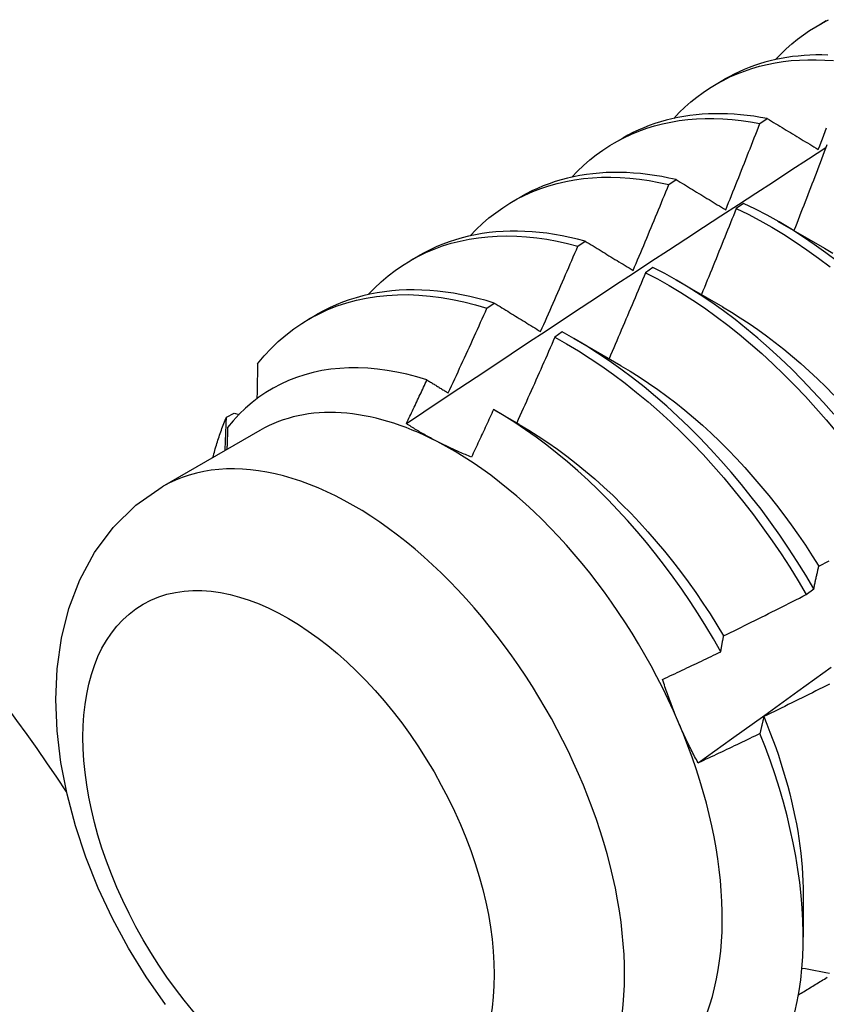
# Model space of a CAD drawing. Header units: inches. Extents: x 105.7 to 125.8, y 36.2 to 64.9.
# Tile 11 of 17: x 114.62 to 114.896, y 47.716 to 48.053. Entities that reach past the tile are written whole.
import ezdxf

# ---------------------------------------------------------------- set-up
doc = ezdxf.new("R2010")
doc.units = ezdxf.units.IN
doc.header["$MEASUREMENT"] = 0
doc.layers.add('Visible Edges(ANSI)', color=7, linetype='Continuous', lineweight=25)
doc.layers.add('Visible Tangent Edges(ANSI)', color=7, linetype='Continuous', lineweight=25)

msp = doc.modelspace()

# ---------------------------------------------------------------- linework, layer by layer
at = {"layer": 'Visible Edges(ANSI)'}
for p, q in [((114.89298, 48.05065), (114.89579, 48.05228)), ((114.85818, 48.03056), (114.86099, 48.03219)), ((114.87311, 48.01707), (114.87563, 48.01876)), ((114.82338, 48.01047), (114.8262, 48.0121)), ((114.84199, 47.99618), (114.8445, 47.99787)), ((114.78859, 47.99038), (114.7914, 47.992)), ((114.86751, 47.98977), (114.86501, 47.988)), ((114.87917, 47.9837), (114.89518, 47.97449)), ((114.81089, 47.97513), (114.8134, 47.97684)), ((114.75379, 47.97029), (114.7566, 47.97191)), ((114.83652, 47.96784), (114.83401, 47.96606)), ((114.84437, 47.96361), (114.86038, 47.9544)), ((114.77982, 47.95394), (114.78233, 47.95565)), ((114.71899, 47.9502), (114.7218, 47.95182)), ((114.80552, 47.94578), (114.80301, 47.94399)), ((114.80957, 47.94352), (114.82558, 47.93431)), ((114.69077, 47.91669), (114.69347, 47.91805)), ((114.69347, 47.91805), (114.69509, 47.91757)), ((114.78262, 47.91891), (114.79078, 47.91421)), ((114.70223, 47.91211), (114.66883, 47.89283)), ((114.88892, 47.85598), (114.89153, 47.85796)), ((114.88793, 47.75329), (114.88791, 47.73884))]:
    msp.add_line(p, q, dxfattribs=at)
at = {"layer": 'Visible Edges(ANSI)', "flags": 128}
for points in [[(114.87843, 48.03892), (114.88022, 48.04079), (114.88206, 48.04258), (114.88397, 48.04428), (114.88593, 48.04589), (114.88796, 48.04741), (114.89004, 48.04884), (114.89217, 48.05018), (114.89436, 48.05143), (114.8966, 48.05258)], [(114.8963, 48.04049), (114.89425, 48.04053), (114.89221, 48.04052), (114.8902, 48.04046), (114.8882, 48.04034), (114.88622, 48.04016), (114.88427, 48.03994), (114.88233, 48.03966), (114.88042, 48.03932), (114.87853, 48.03894), (114.87666, 48.0385), (114.87482, 48.03801), (114.873, 48.03746), (114.8712, 48.03686), (114.86943, 48.03621), (114.86769, 48.03551), (114.86597, 48.03476), (114.86429, 48.03395), (114.86263, 48.03309), (114.86099, 48.03219)], [(114.84363, 48.01883), (114.84551, 48.02079), (114.84746, 48.02267), (114.84948, 48.02444), (114.85156, 48.02612), (114.8537, 48.0277), (114.8559, 48.02918), (114.85817, 48.03056), (114.8605, 48.03183), (114.86288, 48.033), (114.86532, 48.03407), (114.86781, 48.03503), (114.87035, 48.03589), (114.87295, 48.03664), (114.87559, 48.03729), (114.87828, 48.03782), (114.88102, 48.03826), (114.8838, 48.03858), (114.88662, 48.03879), (114.88947, 48.0389), (114.89237, 48.0389), (114.8953, 48.03879), (114.89826, 48.03857)], [(114.87563, 48.01876), (114.87333, 48.01918), (114.87104, 48.01954), (114.86877, 48.01984), (114.86652, 48.02008), (114.86428, 48.02026), (114.86206, 48.02038), (114.85986, 48.02044), (114.85768, 48.02044), (114.85552, 48.02037), (114.85338, 48.02024), (114.85127, 48.02006), (114.84917, 48.01981), (114.84711, 48.0195), (114.84506, 48.01913), (114.84305, 48.01869), (114.84106, 48.0182), (114.83909, 48.01765), (114.83716, 48.01703), (114.83526, 48.01636), (114.83338, 48.01562), (114.83154, 48.01483), (114.82972, 48.01398), (114.82794, 48.01307), (114.8262, 48.0121)], [(114.80884, 47.99873), (114.81081, 48.0008), (114.81286, 48.00276), (114.81498, 48.00461), (114.81718, 48.00635), (114.81944, 48.00799), (114.82178, 48.00951), (114.82417, 48.01092), (114.82664, 48.01222), (114.82917, 48.0134), (114.83175, 48.01447), (114.8344, 48.01543), (114.8371, 48.01626), (114.83986, 48.01698), (114.84266, 48.01758), (114.84552, 48.01807), (114.84843, 48.01843), (114.85138, 48.01868), (114.85437, 48.0188), (114.85741, 48.01881), (114.86048, 48.0187), (114.86359, 48.01847), (114.86674, 48.01812), (114.86991, 48.01766), (114.87311, 48.01707)], [(114.8614, 47.98756), (114.86189, 47.98879), (114.86239, 47.99002), (114.86289, 47.99125), (114.86338, 47.99247), (114.86388, 47.9937), (114.86437, 47.99493), (114.86486, 47.99616), (114.86535, 47.99739), (114.86585, 47.99862), (114.86634, 47.99984), (114.86683, 48.00107), (114.86731, 48.0023), (114.8678, 48.00353), (114.86829, 48.00476), (114.86877, 48.00599), (114.86926, 48.00722), (114.86974, 48.00845), (114.87023, 48.00969), (114.87071, 48.01092), (114.87119, 48.01215), (114.87167, 48.01338), (114.87215, 48.01461), (114.87263, 48.01584), (114.87311, 48.01707)], [(114.87563, 48.01876), (114.87634, 48.01832), (114.87706, 48.01789), (114.87778, 48.01745), (114.8785, 48.01701), (114.87922, 48.01658), (114.87994, 48.01614), (114.88066, 48.0157), (114.88139, 48.01526), (114.88211, 48.01482), (114.88283, 48.01439), (114.88356, 48.01395), (114.88428, 48.01351), (114.88501, 48.01307), (114.88574, 48.01263), (114.88647, 48.01218), (114.8872, 48.01174), (114.88793, 48.0113), (114.88866, 48.01086), (114.88939, 48.01041), (114.89012, 48.00997), (114.89085, 48.00953), (114.89159, 48.00908), (114.89232, 48.00864), (114.89306, 48.00819)], [(114.89306, 48.00819), (114.89354, 48.00942), (114.89401, 48.01066), (114.89449, 48.01189), (114.89496, 48.01312), (114.89543, 48.01435), (114.89591, 48.01559)], [(114.75228, 47.91445), (114.75824, 47.91844), (114.76421, 47.92242), (114.77017, 47.92639), (114.77614, 47.93036), (114.78211, 47.93433), (114.78808, 47.93829), (114.79405, 47.94225), (114.80002, 47.9462), (114.80599, 47.95015), (114.81196, 47.9541), (114.81793, 47.95804), (114.82391, 47.96197), (114.82988, 47.9659), (114.83585, 47.96983), (114.84183, 47.97375), (114.84781, 47.97767), (114.85379, 47.98158), (114.85976, 47.98549), (114.86574, 47.98939), (114.87173, 47.99329), (114.87771, 47.99718), (114.88369, 48.00107), (114.88967, 48.00496), (114.89566, 48.00884)], [(114.89601, 48.0098), (114.89555, 48.00858), (114.89509, 48.00735), (114.89463, 48.00613), (114.89417, 48.00491), (114.8937, 48.00368), (114.89324, 48.00246), (114.89277, 48.00124), (114.89231, 48.00002), (114.89184, 47.9988), (114.89137, 47.99757), (114.8909, 47.99635), (114.89043, 47.99513), (114.88997, 47.99391), (114.88949, 47.99269), (114.88902, 47.99147), (114.88855, 47.99025), (114.88808, 47.98903), (114.8876, 47.98781), (114.88713, 47.98659), (114.88665, 47.98537), (114.88618, 47.98415), (114.8857, 47.98293), (114.88523, 47.98171), (114.88475, 47.98049)], [(114.8445, 47.99787), (114.84203, 47.99842), (114.83957, 47.9989), (114.83712, 47.99932), (114.8347, 47.99966), (114.83229, 47.99994), (114.8299, 48.00014), (114.82753, 48.00028), (114.82518, 48.00035), (114.82286, 48.00034), (114.82056, 48.00027), (114.81828, 48.00013), (114.81603, 47.99992), (114.81381, 47.99964), (114.81161, 47.99929), (114.80944, 47.99887), (114.80731, 47.99838), (114.8052, 47.99782), (114.80312, 47.99719), (114.80108, 47.9965), (114.79907, 47.99573), (114.7971, 47.9949), (114.79516, 47.994), (114.79326, 47.99304), (114.7914, 47.992)], [(114.77404, 47.97864), (114.77611, 47.9808), (114.77826, 47.98285), (114.78049, 47.98477), (114.7828, 47.98658), (114.78519, 47.98827), (114.78765, 47.98983), (114.79019, 47.99127), (114.79279, 47.99259), (114.79546, 47.99378), (114.7982, 47.99485), (114.801, 47.99578), (114.80386, 47.99659), (114.80678, 47.99727), (114.80976, 47.99782), (114.81279, 47.99825), (114.81586, 47.99854), (114.81899, 47.9987), (114.82216, 47.99873), (114.82538, 47.99863), (114.82863, 47.9984), (114.83192, 47.99803), (114.83525, 47.99754), (114.8386, 47.99693), (114.84199, 47.99618)], [(114.8445, 47.99787), (114.84519, 47.99745), (114.84589, 47.99702), (114.84659, 47.9966), (114.84728, 47.99617), (114.84798, 47.99575), (114.84868, 47.99532), (114.84938, 47.99489), (114.85008, 47.99447), (114.85078, 47.99404), (114.85148, 47.99361), (114.85219, 47.99318), (114.85289, 47.99275), (114.85359, 47.99232), (114.8543, 47.99189), (114.855, 47.99146), (114.85571, 47.99103), (114.85642, 47.9906), (114.85713, 47.99017), (114.85784, 47.98974), (114.85855, 47.9893), (114.85926, 47.98887), (114.85997, 47.98843), (114.86068, 47.988), (114.8614, 47.98756)], [(114.82976, 47.96681), (114.83028, 47.96803), (114.8308, 47.96925), (114.83132, 47.97047), (114.83183, 47.97169), (114.83235, 47.97292), (114.83286, 47.97414), (114.83338, 47.97536), (114.83389, 47.97658), (114.8344, 47.97781), (114.83491, 47.97903), (114.83542, 47.98025), (114.83593, 47.98148), (114.83644, 47.9827), (114.83695, 47.98392), (114.83746, 47.98515), (114.83797, 47.98637), (114.83847, 47.9876), (114.83898, 47.98882), (114.83948, 47.99005), (114.83998, 47.99127), (114.84048, 47.9925), (114.84099, 47.99373), (114.84149, 47.99495), (114.84199, 47.99618)], [(114.86501, 47.988), (114.86452, 47.98677), (114.86404, 47.98554), (114.86355, 47.98432), (114.86306, 47.98309), (114.86257, 47.98186), (114.86208, 47.98063), (114.86159, 47.97941), (114.8611, 47.97818), (114.8606, 47.97695), (114.86011, 47.97572), (114.85962, 47.9745), (114.85912, 47.97327), (114.85863, 47.97205), (114.85813, 47.97082), (114.85763, 47.96959), (114.85713, 47.96837), (114.85664, 47.96714), (114.85614, 47.96592), (114.85564, 47.96469), (114.85513, 47.96347), (114.85463, 47.96224), (114.85413, 47.96102), (114.85363, 47.9598), (114.85312, 47.95857)], [(114.86501, 47.988), (114.86905, 47.98603), (114.87309, 47.98391), (114.87713, 47.98163), (114.88116, 47.9792), (114.88518, 47.97663), (114.88918, 47.9739), (114.89316, 47.97104), (114.89712, 47.96804)], [(114.89963, 47.9699), (114.89567, 47.97289), (114.89169, 47.97574), (114.88769, 47.97845), (114.88367, 47.98102), (114.87964, 47.98343), (114.8756, 47.9857), (114.87155, 47.98781), (114.86751, 47.98977)], [(114.8134, 47.97684), (114.81075, 47.97753), (114.80812, 47.97814), (114.8055, 47.97868), (114.80291, 47.97914), (114.80032, 47.97952), (114.79776, 47.97982), (114.79523, 47.98004), (114.79271, 47.98019), (114.79022, 47.98026), (114.78775, 47.98025), (114.78531, 47.98016), (114.7829, 47.97999), (114.78052, 47.97975), (114.77817, 47.97942), (114.77585, 47.97902), (114.77356, 47.97854), (114.77131, 47.97798), (114.76909, 47.97734), (114.76691, 47.97663), (114.76477, 47.97584), (114.76267, 47.97497), (114.7606, 47.97403), (114.75858, 47.97301), (114.7566, 47.97191)], [(114.73924, 47.95855), (114.7414, 47.96081), (114.74366, 47.96293), (114.746, 47.96493), (114.74843, 47.9668), (114.75094, 47.96854), (114.75354, 47.97014), (114.75621, 47.97161), (114.75895, 47.97295), (114.76177, 47.97414), (114.76466, 47.9752), (114.76762, 47.97611), (114.77064, 47.97689), (114.77373, 47.97752), (114.77687, 47.97802), (114.78007, 47.97837), (114.78333, 47.97857), (114.78663, 47.97864), (114.78998, 47.97856), (114.79337, 47.97834), (114.79681, 47.97798), (114.80028, 47.97748), (114.80379, 47.97684), (114.80733, 47.97605), (114.81089, 47.97513)], [(114.8134, 47.97684), (114.81407, 47.97643), (114.81475, 47.97601), (114.81542, 47.9756), (114.8161, 47.97519), (114.81677, 47.97477), (114.81745, 47.97436), (114.81812, 47.97394), (114.8188, 47.97353), (114.81948, 47.97311), (114.82016, 47.9727), (114.82084, 47.97228), (114.82152, 47.97186), (114.8222, 47.97144), (114.82289, 47.97102), (114.82357, 47.9706), (114.82426, 47.97019), (114.82494, 47.96976), (114.82563, 47.96934), (114.82631, 47.96892), (114.827, 47.9685), (114.82769, 47.96808), (114.82838, 47.96766), (114.82907, 47.96723), (114.82976, 47.96681)], [(114.79815, 47.94592), (114.79869, 47.94714), (114.79923, 47.94835), (114.79977, 47.94957), (114.80031, 47.95078), (114.80085, 47.952), (114.80138, 47.95321), (114.80192, 47.95443), (114.80245, 47.95564), (114.80299, 47.95686), (114.80352, 47.95807), (114.80405, 47.95929), (114.80458, 47.96051), (114.80511, 47.96172), (114.80564, 47.96294), (114.80617, 47.96416), (114.8067, 47.96538), (114.80723, 47.9666), (114.80775, 47.96781), (114.80828, 47.96903), (114.8088, 47.97025), (114.80933, 47.97147), (114.80985, 47.97269), (114.81037, 47.97391), (114.81089, 47.97513)], [(114.89518, 47.97447), (114.89807, 47.97277)], [(114.89833, 47.91763), (114.8948, 47.92166), (114.89121, 47.92559), (114.88756, 47.92943), (114.88385, 47.93315), (114.88009, 47.93676), (114.87628, 47.94025), (114.87242, 47.94363), (114.86853, 47.94687), (114.8646, 47.94999), (114.86064, 47.95297), (114.85666, 47.95581), (114.85265, 47.95852), (114.84863, 47.96107), (114.8446, 47.96348), (114.84056, 47.96574), (114.83652, 47.96784)], [(114.83401, 47.96606), (114.8335, 47.96484), (114.83299, 47.96361), (114.83248, 47.96238), (114.83196, 47.96115), (114.83145, 47.95992), (114.83093, 47.95869), (114.83042, 47.95747), (114.8299, 47.95624), (114.82939, 47.95501), (114.82887, 47.95378), (114.82835, 47.95256), (114.82783, 47.95133), (114.82731, 47.95011), (114.82679, 47.94888), (114.82627, 47.94765), (114.82574, 47.94643), (114.82522, 47.9452), (114.82469, 47.94398), (114.82417, 47.94275), (114.82364, 47.94153), (114.82312, 47.94031), (114.82259, 47.93908), (114.82206, 47.93786), (114.82153, 47.93664)], [(114.83401, 47.96606), (114.83805, 47.96395), (114.84209, 47.96168), (114.84612, 47.95926), (114.85014, 47.95669), (114.85415, 47.95398), (114.85813, 47.95112), (114.86209, 47.94813), (114.86601, 47.94501), (114.8699, 47.94175), (114.87375, 47.93837), (114.87756, 47.93487), (114.88132, 47.93125), (114.88503, 47.92752), (114.88867, 47.92368), (114.89226, 47.91973), (114.89578, 47.91569), (114.89923, 47.91156)], [(114.78233, 47.95565), (114.77951, 47.95649), (114.7767, 47.95725), (114.77391, 47.95792), (114.77114, 47.9585), (114.76839, 47.959), (114.76565, 47.95941), (114.76294, 47.95973), (114.76026, 47.95997), (114.7576, 47.96011), (114.75496, 47.96017), (114.75236, 47.96014), (114.74979, 47.96003), (114.74725, 47.95982), (114.74474, 47.95953), (114.74226, 47.95915), (114.73983, 47.95868), (114.73743, 47.95812), (114.73507, 47.95748), (114.73275, 47.95675), (114.73047, 47.95594), (114.72823, 47.95504), (114.72604, 47.95405), (114.7239, 47.95298), (114.7218, 47.95182)], [(114.70142, 47.93493), (114.70367, 47.93761), (114.70603, 47.94014), (114.7085, 47.94252), (114.71108, 47.94474), (114.71377, 47.94681), (114.71655, 47.94871), (114.71943, 47.95045), (114.72241, 47.95203), (114.72547, 47.95344), (114.72863, 47.95467), (114.73187, 47.95574), (114.73519, 47.95664), (114.73858, 47.95737), (114.74205, 47.95792), (114.74559, 47.9583), (114.74919, 47.95851), (114.75286, 47.95854), (114.75657, 47.9584), (114.76035, 47.95808), (114.76416, 47.9576), (114.76802, 47.95694), (114.77192, 47.95611), (114.77586, 47.9551), (114.77982, 47.95394)], [(114.76656, 47.92491), (114.76713, 47.92612), (114.76769, 47.92732), (114.76825, 47.92853), (114.76881, 47.92974), (114.76937, 47.93094), (114.76993, 47.93215), (114.77048, 47.93336), (114.77104, 47.93457), (114.77159, 47.93577), (114.77215, 47.93698), (114.7727, 47.93819), (114.77325, 47.9394), (114.77381, 47.94061), (114.77436, 47.94182), (114.77491, 47.94303), (114.77546, 47.94424), (114.77601, 47.94545), (114.77655, 47.94666), (114.7771, 47.94787), (114.77765, 47.94909), (114.77819, 47.9503), (114.77874, 47.95151), (114.77928, 47.95272), (114.77982, 47.95394)], [(114.78233, 47.95565), (114.78298, 47.95525), (114.78363, 47.95485), (114.78428, 47.95445), (114.78493, 47.95405), (114.78559, 47.95365), (114.78624, 47.95325), (114.7869, 47.95285), (114.78755, 47.95245), (114.78821, 47.95204), (114.78887, 47.95164), (114.78952, 47.95123), (114.79018, 47.95083), (114.79084, 47.95042), (114.7915, 47.95002), (114.79216, 47.94961), (114.79283, 47.9492), (114.79349, 47.9488), (114.79415, 47.94839), (114.79482, 47.94798), (114.79548, 47.94757), (114.79615, 47.94716), (114.79682, 47.94675), (114.79748, 47.94634), (114.79815, 47.94592)], [(114.86037, 47.95436), (114.86339, 47.95257), (114.86641, 47.95067), (114.86941, 47.94869), (114.87241, 47.94661), (114.87539, 47.94444), (114.87835, 47.94219), (114.88129, 47.93986), (114.88421, 47.93744), (114.8871, 47.93494), (114.88996, 47.93236), (114.8928, 47.92971), (114.8956, 47.92699), (114.89836, 47.92419)], [(114.80301, 47.94399), (114.80248, 47.94276), (114.80195, 47.94154), (114.80141, 47.94032), (114.80087, 47.93909), (114.80034, 47.93787), (114.7998, 47.93664), (114.79926, 47.93542), (114.79872, 47.9342), (114.79818, 47.93298), (114.79764, 47.93175), (114.7971, 47.93053), (114.79655, 47.92931), (114.79601, 47.92809), (114.79547, 47.92687), (114.79492, 47.92565), (114.79437, 47.92443), (114.79383, 47.92321), (114.79328, 47.92199), (114.79273, 47.92077), (114.79218, 47.91955), (114.79163, 47.91833), (114.79108, 47.91711), (114.79053, 47.9159), (114.78998, 47.91468)], [(114.80301, 47.94399), (114.80705, 47.94173), (114.81109, 47.93932), (114.81511, 47.93676), (114.81911, 47.93405), (114.8231, 47.93121), (114.82705, 47.92822), (114.83098, 47.92511), (114.83488, 47.92186), (114.83873, 47.91848), (114.84254, 47.91499), (114.8463, 47.91137), (114.85001, 47.90765), (114.85366, 47.90382), (114.85725, 47.89988), (114.86078, 47.89584), (114.86423, 47.89172), (114.86762, 47.8875), (114.87092, 47.8832), (114.87415, 47.87882), (114.87728, 47.87438), (114.88034, 47.86986), (114.88329, 47.86529), (114.88616, 47.86066), (114.88892, 47.85598)], [(114.89153, 47.85796), (114.88876, 47.86264), (114.88588, 47.86726), (114.88292, 47.87183), (114.87986, 47.87634), (114.87671, 47.88078), (114.87348, 47.88515), (114.87017, 47.88945), (114.86678, 47.89366), (114.86332, 47.89778), (114.85979, 47.9018), (114.8562, 47.90573), (114.85254, 47.90956), (114.84883, 47.91328), (114.84506, 47.91688), (114.84125, 47.92037), (114.83739, 47.92373), (114.8335, 47.92697), (114.82957, 47.93008), (114.82561, 47.93305), (114.82162, 47.93589), (114.81761, 47.93858), (114.81359, 47.94113), (114.80956, 47.94353), (114.80552, 47.94578)], [(114.75931, 47.92938), (114.75586, 47.93042), (114.75243, 47.93131), (114.74903, 47.93205), (114.74567, 47.93264), (114.74235, 47.93308), (114.73908, 47.93338), (114.73584, 47.93352), (114.73265, 47.93351), (114.72951, 47.93334), (114.72643, 47.93303), (114.72341, 47.93256), (114.72045, 47.93194), (114.71757, 47.93117), (114.71475, 47.93025), (114.71202, 47.92919), (114.70936, 47.92797), (114.70678, 47.92661), (114.70428, 47.92511), (114.70187, 47.92345), (114.69954, 47.92166), (114.6973, 47.91972), (114.69516, 47.91764), (114.69312, 47.91543), (114.69117, 47.91309)], [(114.70142, 47.93493), (114.70142, 47.93443), (114.70141, 47.93393), (114.7014, 47.93343), (114.70139, 47.93294), (114.70138, 47.93244), (114.70137, 47.93194), (114.70136, 47.93144), (114.70135, 47.93095), (114.70134, 47.93045), (114.70133, 47.92995), (114.70132, 47.92945), (114.70131, 47.92895), (114.7013, 47.92845), (114.70129, 47.92795), (114.70128, 47.92745), (114.70127, 47.92695), (114.70126, 47.92645), (114.70125, 47.92595), (114.70124, 47.92545), (114.70123, 47.92495), (114.70122, 47.92445), (114.70121, 47.92395), (114.7012, 47.92345), (114.70119, 47.92295)], [(114.82558, 47.93424), (114.82874, 47.93237), (114.83189, 47.93039), (114.83504, 47.92831), (114.83816, 47.92614), (114.84127, 47.92387), (114.84436, 47.9215), (114.84743, 47.91904), (114.85046, 47.91649), (114.85347, 47.91385), (114.85645, 47.91112), (114.85939, 47.90831), (114.86229, 47.90542), (114.86514, 47.90245), (114.86796, 47.8994), (114.87073, 47.89628), (114.87345, 47.8931), (114.87613, 47.88986), (114.87875, 47.88655), (114.88131, 47.88319), (114.88382, 47.87978), (114.88626, 47.87632), (114.88865, 47.87281), (114.89097, 47.86926), (114.89322, 47.86568)], [(114.75228, 47.91446), (114.75257, 47.91508), (114.75287, 47.9157), (114.75316, 47.91632), (114.75346, 47.91694), (114.75375, 47.91756), (114.75405, 47.91818), (114.75434, 47.9188), (114.75464, 47.91943), (114.75493, 47.92005), (114.75522, 47.92067), (114.75552, 47.92129), (114.75581, 47.92191), (114.7561, 47.92253), (114.7564, 47.92316), (114.75669, 47.92378), (114.75698, 47.9244), (114.75727, 47.92502), (114.75757, 47.92565), (114.75786, 47.92627), (114.75815, 47.92689), (114.75844, 47.92751), (114.75873, 47.92814), (114.75902, 47.92876), (114.75931, 47.92938)], [(114.75931, 47.92938), (114.75961, 47.9292), (114.75991, 47.92901), (114.76021, 47.92883), (114.76051, 47.92864), (114.76081, 47.92846), (114.76112, 47.92827), (114.76142, 47.92809), (114.76172, 47.9279), (114.76202, 47.92772), (114.76232, 47.92753), (114.76262, 47.92734), (114.76293, 47.92716), (114.76323, 47.92697), (114.76353, 47.92678), (114.76383, 47.9266), (114.76414, 47.92641), (114.76444, 47.92622), (114.76474, 47.92604), (114.76505, 47.92585), (114.76535, 47.92566), (114.76565, 47.92548), (114.76596, 47.92529), (114.76626, 47.9251), (114.76656, 47.92491)], [(114.78205, 47.91924), (114.78174, 47.91856), (114.78143, 47.91788), (114.78112, 47.9172), (114.78081, 47.91653), (114.78049, 47.91585), (114.78018, 47.91517), (114.77987, 47.91449), (114.77956, 47.91382), (114.77924, 47.91314), (114.77893, 47.91246), (114.77862, 47.91179), (114.7783, 47.91111), (114.77799, 47.91043), (114.77767, 47.90975), (114.77736, 47.90908), (114.77704, 47.9084), (114.77673, 47.90773), (114.77641, 47.90705), (114.7761, 47.90637), (114.77578, 47.9057), (114.77547, 47.90502), (114.77515, 47.90434), (114.77483, 47.90367), (114.77452, 47.90299)], [(114.85973, 47.83644), (114.85724, 47.84081), (114.85466, 47.84514), (114.85199, 47.84942), (114.84924, 47.85365), (114.8464, 47.85782), (114.84348, 47.86192), (114.84049, 47.86596), (114.83743, 47.86992), (114.83431, 47.8738), (114.83112, 47.87758), (114.82788, 47.88128), (114.82459, 47.88487), (114.82124, 47.88837), (114.81784, 47.89177), (114.8144, 47.89506), (114.81091, 47.89825), (114.80738, 47.90132), (114.80382, 47.90427), (114.80023, 47.9071), (114.79662, 47.9098), (114.79299, 47.91236), (114.78935, 47.91479), (114.78571, 47.91709), (114.78205, 47.91924)], [(114.68616, 47.90283), (114.68631, 47.90344), (114.68648, 47.90405), (114.68664, 47.90465), (114.6868, 47.90525), (114.68697, 47.90585), (114.68715, 47.90644), (114.68732, 47.90704), (114.6875, 47.90763), (114.68768, 47.90821), (114.68787, 47.9088), (114.68806, 47.90938), (114.68825, 47.90996), (114.68844, 47.91054), (114.68864, 47.91111), (114.68884, 47.91168), (114.68904, 47.91225), (114.68925, 47.91282), (114.68946, 47.91338), (114.68967, 47.91394), (114.68988, 47.91449), (114.6901, 47.91505), (114.69032, 47.9156), (114.69055, 47.91615), (114.69077, 47.91669)], [(114.69032, 47.90523), (114.69034, 47.90571), (114.69036, 47.90619), (114.69038, 47.90667), (114.6904, 47.90715), (114.69042, 47.90763), (114.69044, 47.90811), (114.69046, 47.90859), (114.69047, 47.90906), (114.69049, 47.90954), (114.69051, 47.91002), (114.69053, 47.9105), (114.69055, 47.91097), (114.69057, 47.91145), (114.69059, 47.91193), (114.69061, 47.91241), (114.69063, 47.91288), (114.69065, 47.91336), (114.69066, 47.91384), (114.69068, 47.91431), (114.6907, 47.91479), (114.69072, 47.91526), (114.69074, 47.91574), (114.69076, 47.91622), (114.69077, 47.91669)], [(114.69117, 47.91309), (114.69117, 47.91277), (114.69116, 47.91246), (114.69115, 47.91215), (114.69114, 47.91184), (114.69113, 47.91153), (114.69112, 47.91122), (114.69111, 47.9109), (114.6911, 47.91059), (114.69109, 47.91028), (114.69108, 47.90997), (114.69107, 47.90966), (114.69106, 47.90934), (114.69105, 47.90903), (114.69104, 47.90872), (114.69103, 47.90841), (114.69102, 47.90809), (114.69101, 47.90778), (114.69099, 47.90747), (114.69098, 47.90715), (114.69097, 47.90684), (114.69096, 47.90653), (114.69095, 47.90622), (114.69094, 47.9059), (114.69093, 47.90559)], [(114.76279, 47.90831), (114.76232, 47.90855), (114.76186, 47.90879), (114.7614, 47.90904), (114.76094, 47.90928), (114.76048, 47.90953), (114.76003, 47.90978), (114.75958, 47.91003), (114.75913, 47.91028), (114.75868, 47.91053), (114.75824, 47.91079), (114.7578, 47.91104), (114.75736, 47.9113), (114.75692, 47.91155), (114.75649, 47.91181), (114.75606, 47.91207), (114.75563, 47.91233), (114.7552, 47.91259), (114.75478, 47.91285), (114.75435, 47.91312), (114.75393, 47.91338), (114.75352, 47.91365), (114.7531, 47.91392), (114.75269, 47.91419), (114.75228, 47.91446)], [(114.79079, 47.91417), (114.79409, 47.91223), (114.79737, 47.91017), (114.80064, 47.90799), (114.8039, 47.9057), (114.80713, 47.90331), (114.81035, 47.9008), (114.81353, 47.8982), (114.81669, 47.8955), (114.81981, 47.8927), (114.8229, 47.88981), (114.82595, 47.88683), (114.82896, 47.88377), (114.83192, 47.88063), (114.83484, 47.87741), (114.8377, 47.87412), (114.84051, 47.87076), (114.84327, 47.86734), (114.84596, 47.86385), (114.84859, 47.86031), (114.85115, 47.85671), (114.85365, 47.85307), (114.85607, 47.84938), (114.85842, 47.84564), (114.86069, 47.84187)], [(114.77452, 47.90299), (114.774, 47.9032), (114.77349, 47.9034), (114.77298, 47.90361), (114.77247, 47.90382), (114.77197, 47.90403), (114.77147, 47.90424), (114.77097, 47.90446), (114.77047, 47.90467), (114.76997, 47.90489), (114.76948, 47.90511), (114.76899, 47.90533), (114.7685, 47.90555), (114.76801, 47.90577), (114.76752, 47.90599), (114.76704, 47.90622), (114.76656, 47.90644), (114.76608, 47.90667), (114.7656, 47.9069), (114.76513, 47.90713), (114.76466, 47.90736), (114.76419, 47.9076), (114.76372, 47.90783), (114.76325, 47.90807), (114.76279, 47.90831)], [(114.66993, 47.71576), (114.66335, 47.72519), (114.6573, 47.73501), (114.65182, 47.74516), (114.64694, 47.75558), (114.6427, 47.76618), (114.63915, 47.77692), (114.63631, 47.78773), (114.63422, 47.79855), (114.63293, 47.80934), (114.63248, 47.82005), (114.63295, 47.83062), (114.6344, 47.84102), (114.63693, 47.85118), (114.64065, 47.86102), (114.64567, 47.87034), (114.65206, 47.87896), (114.65984, 47.88656), (114.66883, 47.89283)], [(114.89153, 47.85796), (114.8916, 47.8583), (114.89166, 47.85863), (114.89173, 47.85896), (114.8918, 47.8593), (114.89187, 47.85963), (114.89194, 47.85996), (114.89201, 47.86029), (114.89208, 47.86061), (114.89215, 47.86094), (114.89222, 47.86126), (114.89229, 47.86159), (114.89236, 47.86191), (114.89243, 47.86223), (114.89251, 47.86256), (114.89258, 47.86288), (114.89265, 47.86319), (114.89273, 47.86351), (114.8928, 47.86383), (114.89287, 47.86414), (114.89295, 47.86446), (114.89302, 47.86477), (114.8931, 47.86508), (114.89317, 47.86539), (114.89325, 47.8657)], [(114.89325, 47.8657), (114.89442, 47.86631), (114.89559, 47.86691), (114.89675, 47.86752)], [(114.8607, 47.84187), (114.86189, 47.84244), (114.86307, 47.84302), (114.86425, 47.8436), (114.86543, 47.84418), (114.86661, 47.84476), (114.86779, 47.84534), (114.86897, 47.84592), (114.87014, 47.8465), (114.87132, 47.84709), (114.8725, 47.84767), (114.87368, 47.84826), (114.87485, 47.84885), (114.87603, 47.84944), (114.8772, 47.85003), (114.87838, 47.85062), (114.87955, 47.85121), (114.88072, 47.8518), (114.8819, 47.85239), (114.88307, 47.85299), (114.88424, 47.85359), (114.88541, 47.85418), (114.88658, 47.85478), (114.88775, 47.85538), (114.88892, 47.85598)], [(114.85973, 47.83644), (114.85977, 47.83667), (114.85981, 47.8369), (114.85985, 47.83713), (114.85989, 47.83736), (114.85993, 47.83759), (114.85997, 47.83782), (114.86, 47.83805), (114.86004, 47.83828), (114.86008, 47.83851), (114.86013, 47.83874), (114.86017, 47.83896), (114.86021, 47.83919), (114.86025, 47.83941), (114.86029, 47.83964), (114.86033, 47.83986), (114.86037, 47.84009), (114.86041, 47.84031), (114.86045, 47.84054), (114.86049, 47.84076), (114.86053, 47.84098), (114.86058, 47.8412), (114.86062, 47.84143), (114.86066, 47.84165), (114.8607, 47.84187)], [(114.83985, 47.82695), (114.84068, 47.82734), (114.84151, 47.82773), (114.84234, 47.82812), (114.84317, 47.82851), (114.844, 47.8289), (114.84483, 47.8293), (114.84566, 47.82969), (114.84649, 47.83008), (114.84732, 47.83048), (114.84815, 47.83087), (114.84898, 47.83126), (114.84981, 47.83166), (114.85064, 47.83205), (114.85146, 47.83245), (114.85229, 47.83285), (114.85312, 47.83324), (114.85395, 47.83364), (114.85477, 47.83404), (114.8556, 47.83444), (114.85643, 47.83484), (114.85725, 47.83524), (114.85808, 47.83564), (114.8589, 47.83604), (114.85973, 47.83644)], [(114.852, 47.79839), (114.86338, 47.80659), (114.87475, 47.81478), (114.88611, 47.82298), (114.89746, 47.83118)], [(114.84529, 47.81221), (114.84503, 47.81281), (114.84478, 47.81341), (114.84453, 47.81402), (114.84429, 47.81462), (114.84404, 47.81523), (114.8438, 47.81583), (114.84356, 47.81644), (114.84332, 47.81705), (114.84309, 47.81766), (114.84286, 47.81827), (114.84263, 47.81889), (114.8424, 47.8195), (114.84217, 47.82011), (114.84195, 47.82073), (114.84173, 47.82135), (114.84151, 47.82197), (114.8413, 47.82258), (114.84108, 47.82321), (114.84087, 47.82383), (114.84066, 47.82445), (114.84046, 47.82507), (114.84025, 47.8257), (114.84005, 47.82633), (114.83985, 47.82695)], [(114.89692, 47.82536), (114.89575, 47.82477), (114.89457, 47.82418), (114.89339, 47.82359), (114.89222, 47.823), (114.89104, 47.82241), (114.88986, 47.82182), (114.88868, 47.82123), (114.8875, 47.82065), (114.88632, 47.82006), (114.88514, 47.81948), (114.88396, 47.8189), (114.88278, 47.81832), (114.88159, 47.81774), (114.88041, 47.81716), (114.87923, 47.81658), (114.87804, 47.816), (114.87686, 47.81543), (114.87567, 47.81485), (114.87449, 47.81428)], [(114.852, 47.79839), (114.85169, 47.79895), (114.85139, 47.79951), (114.85109, 47.80007), (114.85079, 47.80063), (114.85049, 47.8012), (114.8502, 47.80176), (114.84991, 47.80233), (114.84962, 47.8029), (114.84933, 47.80347), (114.84904, 47.80404), (114.84876, 47.80461), (114.84848, 47.80519), (114.8482, 47.80576), (114.84793, 47.80634), (114.84765, 47.80692), (114.84738, 47.8075), (114.84711, 47.80809), (114.84684, 47.80867), (114.84658, 47.80926), (114.84632, 47.80984), (114.84606, 47.81043), (114.8458, 47.81102), (114.84554, 47.81162), (114.84529, 47.81221)], [(114.87449, 47.81428), (114.87443, 47.81404), (114.87437, 47.8138), (114.87431, 47.81356), (114.87425, 47.81332), (114.8742, 47.81308), (114.87414, 47.81284), (114.87408, 47.8126), (114.87402, 47.81236), (114.87397, 47.81212), (114.87391, 47.81187), (114.87385, 47.81163), (114.8738, 47.81139), (114.87374, 47.81114), (114.87368, 47.8109), (114.87363, 47.81065), (114.87357, 47.81041), (114.87352, 47.81016), (114.87346, 47.80991), (114.87341, 47.80967), (114.87335, 47.80942), (114.8733, 47.80917), (114.87324, 47.80892), (114.87319, 47.80867), (114.87313, 47.80842)], [(114.87444, 47.81429), (114.87552, 47.81162), (114.87655, 47.80896), (114.87755, 47.8063), (114.8785, 47.80365), (114.87941, 47.801), (114.88028, 47.79835), (114.8811, 47.79571), (114.88187, 47.79308), (114.8826, 47.79046), (114.88329, 47.78785), (114.88393, 47.78526), (114.88452, 47.78268), (114.88507, 47.78011), (114.88557, 47.77756), (114.88602, 47.77504), (114.88642, 47.77253), (114.88678, 47.77004), (114.88708, 47.76757), (114.88734, 47.76513), (114.88755, 47.76272), (114.88771, 47.76033), (114.88782, 47.75796), (114.88788, 47.75563), (114.8879, 47.75332)], [(114.87313, 47.80842), (114.87226, 47.808), (114.87138, 47.80757), (114.8705, 47.80715), (114.86962, 47.80672), (114.86874, 47.8063), (114.86787, 47.80588), (114.86699, 47.80546), (114.86611, 47.80504), (114.86523, 47.80462), (114.86435, 47.8042), (114.86347, 47.80378), (114.86259, 47.80336), (114.86171, 47.80294), (114.86083, 47.80253), (114.85994, 47.80211), (114.85906, 47.80169), (114.85818, 47.80128), (114.8573, 47.80086), (114.85642, 47.80045), (114.85553, 47.80004), (114.85465, 47.79962), (114.85377, 47.79921), (114.85288, 47.7988), (114.852, 47.79839)], [(114.88506, 47.71315), (114.88585, 47.71674), (114.88651, 47.72043), (114.88704, 47.72422), (114.88745, 47.7281), (114.88773, 47.73206), (114.88788, 47.73611), (114.88791, 47.74024), (114.88781, 47.74445), (114.88758, 47.74873), (114.88722, 47.75308), (114.88673, 47.75749), (114.88611, 47.76197), (114.88537, 47.76649), (114.8845, 47.77106), (114.8835, 47.77566), (114.88239, 47.78028), (114.88114, 47.78493), (114.87978, 47.78961), (114.8783, 47.7943), (114.87669, 47.799), (114.87497, 47.80371), (114.87313, 47.80842)], [(114.88746, 47.72825), (114.88864, 47.72803), (114.88981, 47.72781), (114.89099, 47.72759), (114.89216, 47.72737), (114.89334, 47.72716), (114.89452, 47.72694), (114.89569, 47.72672), (114.89687, 47.72651)], [(114.88627, 47.71906), (114.88677, 47.71937), (114.88726, 47.71967), (114.88775, 47.71997), (114.88825, 47.72027), (114.88874, 47.72057), (114.88923, 47.72087), (114.88973, 47.72117), (114.89022, 47.72147), (114.89071, 47.72177), (114.89121, 47.72207), (114.8917, 47.72237), (114.89219, 47.72267), (114.89269, 47.72298), (114.89318, 47.72328), (114.89367, 47.72358), (114.89417, 47.72388), (114.89466, 47.72418), (114.89515, 47.72448), (114.89565, 47.72478), (114.89614, 47.72508)]]:
    msp.add_lwpolyline(points, dxfattribs=at)
at = {"layer": 'Visible Edges(ANSI)'}
for centre, major_axis, start_param, end_param in [((114.41622, 47.59583), (0.25, -0.43301), 1.684928, 2.067397), ((114.76769, 47.79875), (-0.06545, 0.11337), 5.550735, 6.283185), ((114.76769, 47.79875), (0.06545, -0.11337), 1.361945, 2.409143), ((114.76769, 47.79875), (0.06545, -0.11337), 0.314748, 1.361945)]:
    msp.add_ellipse(centre, major_axis=major_axis, ratio=0.57735, start_param=start_param, end_param=end_param, dxfattribs=at)
at = {"layer": 'Visible Tangent Edges(ANSI)'}
msp.add_ellipse((114.73428, 47.77946), major_axis=(0.06545, -0.11337), ratio=0.57735, start_param=0, end_param=3.141593, dxfattribs=at)
msp.add_ellipse((114.71201, 47.7666), major_axis=(0.0497, -0.08609), ratio=0.57735, dxfattribs=at)

doc.saveas('drawing.dxf')
